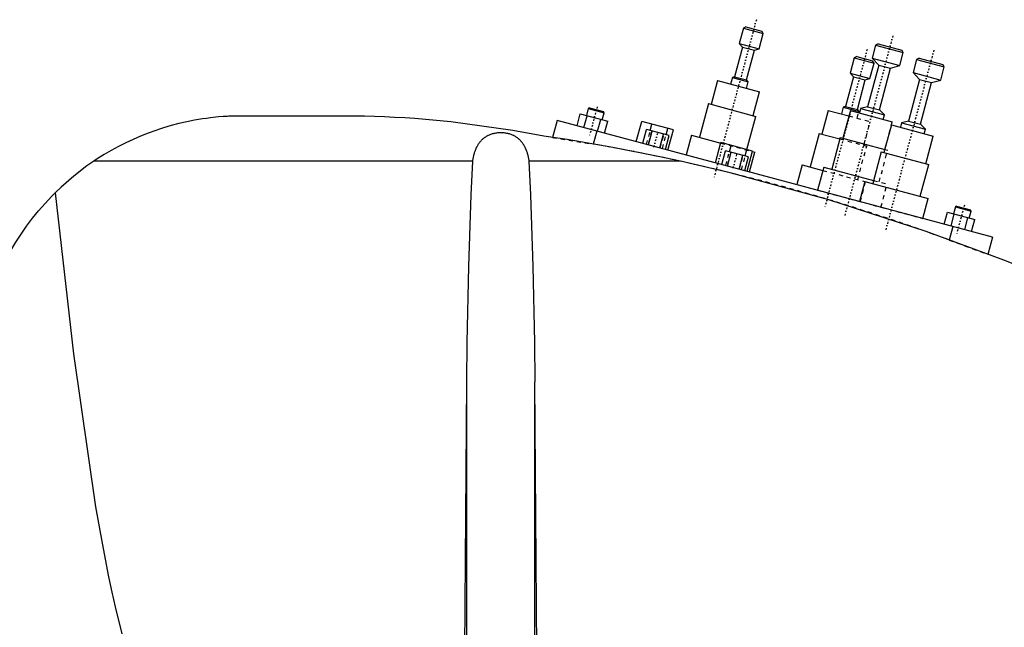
# Model space of a CAD drawing. Extents: x -174 to 502, y -319 to 558.
# Tile 6 of 9: x 123 to 363, y 186 to 335. Entities that reach past the tile are written whole.
import ezdxf

# ---------------------------------------------------------------- set-up
doc = ezdxf.new("R2010")
doc.units = 0
doc.linetypes.add('CENTER', pattern=[1.5, 0.45, -0.5, 0.05, -0.5])
doc.linetypes.add('DASHED', pattern=[2, 1, -1])
for name, color, linetype in [('AM_0', 7, 'CONTINUOUS'), ('AM_3', 7, 'DASHED'), ('AM_7', 7, 'CENTER')]:
    doc.layers.add(name, color=color, linetype=linetype)

msp = doc.modelspace()

# ---------------------------------------------------------------- linework, layer by layer
at = {"layer": 'AM_0', "color": 7, "linetype": 'CONTINUOUS'}
for p, q in [((299.21, 332.47), (298.2, 328.7)), ((299.82, 332.82), (299.21, 332.47)), ((299.21, 332.47), (304.04, 331.18)), ((299.82, 332.82), (303.69, 331.79)), ((304.04, 331.18), (303.69, 331.79)), ((303.03, 327.41), (304.04, 331.18)), ((299.01, 327.86), (297.07, 320.62)), ((298.2, 328.7), (299.01, 327.86)), ((298.2, 328.7), (303.03, 327.41)), ((299.01, 327.86), (301.91, 327.09)), ((299.97, 319.84), (301.91, 327.09)), ((301.91, 327.09), (303.03, 327.41)), ((331.45, 328.33), (330.6, 325.14)), ((332.07, 328.68), (331.45, 328.33)), ((331.45, 328.33), (338.22, 326.52)), ((332.07, 328.68), (337.86, 327.13)), ((338.22, 326.52), (337.86, 327.13)), ((326.26, 325.22), (325.25, 321.46)), ((326.87, 325.58), (326.26, 325.22)), ((326.26, 325.22), (331.09, 323.93)), ((326.87, 325.58), (330.73, 324.54)), ((330.6, 325.14), (332.22, 323.46)), ((330.6, 325.14), (337.36, 323.33)), ((331.09, 323.93), (330.73, 324.54)), ((337.36, 323.33), (338.22, 326.52)), ((341.45, 324.83), (340.6, 321.64)), ((342.07, 325.18), (341.45, 324.83)), ((341.45, 324.83), (348.22, 323.02)), ((342.07, 325.18), (347.86, 323.63)), ((332.22, 323.46), (329.5, 313.32)), ((330.08, 320.16), (331.09, 323.93)), ((332.22, 323.46), (335.12, 322.69)), ((332.4, 312.55), (335.12, 322.69)), ((335.12, 322.69), (337.36, 323.33)), ((347.36, 319.83), (348.22, 323.02)), ((348.22, 323.02), (347.86, 323.63)), ((292.88, 319.67), (291.33, 313.88)), ((292.88, 319.67), (303.12, 316.93)), ((296.51, 320.46), (296.07, 318.82)), ((297.07, 320.62), (296.51, 320.46)), ((296.51, 320.46), (300.37, 319.42)), ((297.07, 320.62), (299.97, 319.84)), ((300.37, 319.42), (299.97, 319.84)), ((326.06, 320.62), (324.12, 313.37)), ((325.25, 321.46), (326.06, 320.62)), ((325.25, 321.46), (330.08, 320.16)), ((326.06, 320.62), (328.95, 319.84)), ((327.01, 312.6), (328.95, 319.84)), ((328.95, 319.84), (330.08, 320.16)), ((342.22, 319.96), (339.5, 309.82)), ((340.6, 321.64), (342.22, 319.96)), ((340.6, 321.64), (347.36, 319.83)), ((342.22, 319.96), (345.12, 319.19)), ((345.12, 319.19), (347.36, 319.83)), ((299.93, 317.78), (300.37, 319.42)), ((342.4, 309.05), (345.12, 319.19)), ((301.57, 311.13), (303.12, 316.93)), ((261.34, 312.85), (260.89, 311.16)), ((261.65, 313.03), (261.34, 312.85)), ((261.34, 312.85), (265.21, 311.82)), ((261.65, 313.03), (265.03, 312.12)), ((290.65, 314.06), (288.45, 305.85)), ((290.65, 314.06), (302.24, 310.95)), ((319.93, 312.42), (318.37, 306.63)), ((319.93, 312.42), (324.97, 311.07)), ((323.56, 313.21), (323.12, 311.57)), ((324.12, 313.37), (323.56, 313.21)), ((323.56, 313.21), (327.42, 312.18)), ((324.12, 313.37), (327.01, 312.6)), ((327.42, 312.18), (327.01, 312.6)), ((327.82, 312.84), (327.54, 311.78)), ((329.5, 313.32), (327.82, 312.84)), ((327.82, 312.84), (333.62, 311.29)), ((329.5, 313.32), (332.4, 312.55)), ((333.62, 311.29), (332.4, 312.55)), ((205.5, 311), (174, 311)), ((258.61, 308.67), (259.39, 311.56)), ((259.39, 311.56), (266.08, 309.77)), ((260.29, 308.22), (261.06, 311.12)), ((263.63, 307.32), (264.41, 310.22)), ((264.75, 310.13), (265.21, 311.82)), ((265.21, 311.82), (265.03, 312.12)), ((300.07, 302.84), (302.24, 310.95)), ((325.32, 312.37), (323.5, 305.61)), ((325.32, 312.37), (335.55, 309.63)), ((327.33, 311.83), (327.42, 312.18)), ((333.33, 310.23), (333.62, 311.29)), ((253.75, 309.97), (252.64, 305.83)), ((360, 281.5), (253.75, 309.97)), ((265.3, 306.87), (266.08, 309.77)), ((273.07, 304.79), (274.39, 309.72)), ((282.11, 307.65), (274.39, 309.72)), ((274.62, 304.38), (275.53, 307.76)), ((281.11, 306.26), (275.53, 307.76)), ((276.48, 307.5), (276.89, 309.05)), ((280.34, 306.47), (280.76, 308.01)), ((280.79, 302.72), (282.11, 307.65)), ((335.32, 308.87), (333.5, 302.11)), ((335.32, 308.87), (345.55, 306.13)), ((335.35, 308.86), (335.55, 309.63)), ((337.82, 309.34), (337.54, 308.28)), ((339.5, 309.82), (337.82, 309.34)), ((337.82, 309.34), (343.62, 307.79)), ((339.5, 309.82), (342.4, 309.05)), ((343.62, 307.79), (342.4, 309.05)), ((343.33, 306.73), (343.62, 307.79)), ((263.41, 307.38), (262.55, 304.19)), ((276.02, 304), (276.93, 307.38)), ((278.81, 303.26), (279.71, 306.64)), ((280.2, 302.88), (281.11, 306.26)), ((286.52, 306.36), (285.23, 301.54)), ((286.52, 306.36), (293.68, 304.45)), ((317.7, 306.81), (315.5, 298.6)), ((317.7, 306.81), (322.74, 305.46)), ((322.83, 305.79), (320.76, 298.07)), ((322.83, 305.79), (333.71, 302.88)), ((343.74, 299.37), (345.55, 306.13)), ((292.39, 299.62), (293.71, 304.54)), ((301.43, 302.47), (293.71, 304.54)), ((295.8, 302.33), (296.21, 303.87)), ((299.66, 301.29), (300.08, 302.84)), ((293.94, 299.2), (294.85, 302.58)), ((300.43, 301.09), (294.85, 302.58)), ((295.34, 298.83), (296.24, 302.21)), ((298.13, 298.08), (299.03, 301.46)), ((299.52, 297.71), (300.43, 301.09)), ((300.11, 297.55), (301.43, 302.47)), ((300.68, 297.39), (301.98, 302.22)), ((301.41, 302.38), (301.98, 302.22)), ((332.83, 302.29), (330.76, 294.57)), ((332.83, 302.29), (344.42, 299.19)), ((233.13, 300), (140.66, 300)), ((283.81, 300), (246.87, 300)), ((313.57, 299.12), (312.27, 294.29)), ((313.57, 299.12), (318.6, 297.77)), ((318.83, 298.58), (317.31, 292.94)), ((318.83, 298.58), (330.97, 295.33)), ((342.35, 291.46), (344.42, 299.19)), ((328.83, 295.08), (327.52, 290.2)), ((328.83, 295.08), (344.28, 290.94)), ((342.97, 286.06), (344.28, 290.94)), ((350.93, 288.85), (350.48, 287.16)), ((351.24, 289.02), (350.93, 288.85)), ((350.93, 288.85), (354.8, 287.81)), ((351.24, 289.02), (354.62, 288.12)), ((348.2, 284.66), (348.98, 287.56)), ((348.98, 287.56), (355.67, 285.77)), ((349.88, 284.21), (350.65, 287.11)), ((353.22, 283.32), (354, 286.21)), ((354.34, 286.12), (354.8, 287.81)), ((354.8, 287.81), (354.62, 288.12)), ((350.34, 284.09), (349.45, 280.77)), ((354.89, 282.87), (355.67, 285.77)), ((360, 281.5), (358.87, 277.27)), ((230.88, 137.05), (231.67, 246.12)), ((231.67, 137.05), (231.67, 246.12)), ((249.12, 137.05), (248.33, 246.12)), ((248.33, 137.05), (248.33, 246.12))]:
    msp.add_line(p, q, dxfattribs=at)
for points in [[(174, 311, 0), (173.84, 310.99, 0), (173.51, 310.98, 0), (173.18, 310.96, 0), (173.02, 310.95, 0), (172.85, 310.94, 0), (172.53, 310.92, 0), (172.2, 310.89, 0), (171.06, 310.8, 0), (169.12, 310.6, 0), (168.16, 310.47, 0), (167.2, 310.33, 0), (165.27, 310.01, 0), (163.36, 309.63, 0), (161.45, 309.2, 0), (159.56, 308.7, 0), (157.67, 308.14, 0), (156.73, 307.84, 0), (155.79, 307.53, 0), (153.92, 306.86, 0), (152.08, 306.13, 0), (150.25, 305.34, 0), (148.44, 304.49, 0), (146.66, 303.59, 0), (145.78, 303.11, 0), (144.91, 302.63, 0), (143.18, 301.62, 0), (141.49, 300.55, 0), (140.66, 300, 0)], [(250.5, 306.15, 0), (242.95, 307.54, 0), (227.81, 309.63, 0), (219.04, 310.41, 0), (216.55, 310.57, 0), (214.08, 310.71, 0), (212.84, 310.77, 0), (211.61, 310.82, 0), (209.16, 310.91, 0), (206.72, 310.98, 0), (205.5, 311, 0)], [(233.13, 300, 0), (233.14, 300.1, 0), (233.17, 300.31, 0), (233.21, 300.51, 0), (233.23, 300.61, 0), (233.25, 300.72, 0), (233.29, 300.92, 0), (233.33, 301.12, 0), (233.38, 301.32, 0), (233.43, 301.52, 0), (233.48, 301.72, 0), (233.51, 301.82, 0), (233.54, 301.92, 0), (233.6, 302.12, 0), (233.66, 302.31, 0), (233.72, 302.5, 0), (233.79, 302.69, 0), (233.87, 302.88, 0), (233.9, 302.97, 0), (233.94, 303.06, 0), (234.02, 303.24, 0), (234.11, 303.42, 0), (234.15, 303.51, 0), (234.2, 303.59, 0), (234.29, 303.77, 0), (234.38, 303.93, 0), (234.43, 304.02, 0), (234.48, 304.1, 0), (234.59, 304.26, 0), (234.7, 304.42, 0), (234.81, 304.57, 0), (234.93, 304.72, 0), (235.05, 304.87, 0), (235.11, 304.94, 0), (235.17, 305.01, 0), (235.3, 305.15, 0), (235.43, 305.28, 0), (235.57, 305.41, 0), (235.71, 305.54, 0), (235.86, 305.66, 0), (235.93, 305.71, 0), (236.01, 305.77, 0), (236.16, 305.88, 0), (236.32, 305.99, 0), (236.48, 306.09, 0), (236.65, 306.19, 0), (236.83, 306.28, 0), (236.92, 306.33, 0), (237.01, 306.37, 0), (237.2, 306.46, 0), (237.39, 306.54, 0), (237.59, 306.61, 0), (237.79, 306.68, 0), (238, 306.74, 0), (238.1, 306.77, 0), (238.2, 306.8, 0), (238.41, 306.85, 0), (238.62, 306.89, 0), (238.84, 306.93, 0), (239.05, 306.96, 0), (239.26, 306.98, 0), (239.37, 306.99, 0), (239.48, 307, 0), (239.69, 307.01, 0), (239.9, 307.02, 0), (240, 307.02, 0), (240.1, 307.02, 0), (240.31, 307.01, 0), (240.52, 307, 0), (240.63, 306.99, 0), (240.74, 306.98, 0), (240.95, 306.96, 0), (241.16, 306.93, 0), (241.38, 306.89, 0), (241.59, 306.85, 0), (241.8, 306.8, 0), (241.9, 306.77, 0), (242, 306.74, 0), (242.21, 306.68, 0), (242.41, 306.61, 0), (242.61, 306.54, 0), (242.8, 306.46, 0), (242.99, 306.37, 0), (243.08, 306.33, 0), (243.17, 306.28, 0), (243.35, 306.19, 0), (243.52, 306.09, 0), (243.68, 305.99, 0), (243.84, 305.88, 0), (243.99, 305.77, 0), (244.07, 305.71, 0), (244.14, 305.66, 0), (244.29, 305.54, 0), (244.43, 305.41, 0), (244.57, 305.28, 0), (244.7, 305.15, 0), (244.83, 305.01, 0), (244.89, 304.94, 0), (244.95, 304.87, 0), (245.07, 304.72, 0), (245.19, 304.57, 0), (245.3, 304.42, 0), (245.41, 304.26, 0), (245.52, 304.1, 0), (245.57, 304.02, 0), (245.62, 303.93, 0), (245.71, 303.77, 0), (245.8, 303.59, 0), (245.85, 303.51, 0), (245.89, 303.42, 0), (245.98, 303.24, 0), (246.06, 303.06, 0), (246.1, 302.97, 0), (246.13, 302.88, 0), (246.21, 302.69, 0), (246.28, 302.5, 0), (246.34, 302.31, 0), (246.4, 302.12, 0), (246.46, 301.92, 0), (246.49, 301.82, 0), (246.52, 301.72, 0), (246.57, 301.52, 0), (246.62, 301.32, 0), (246.67, 301.12, 0), (246.71, 300.92, 0), (246.75, 300.72, 0), (246.77, 300.61, 0), (246.79, 300.51, 0), (246.83, 300.31, 0), (246.86, 300.1, 0), (246.87, 300, 0)], [(283.81, 300, 0), (278.39, 301.16, 0), (267.37, 303.33, 0), (256.16, 305.27, 0), (250.5, 306.15, 0)], [(140.66, 300, 0), (138.99, 298.84, 0), (135.77, 296.37, 0), (132.71, 293.71, 0), (131.25, 292.3, 0)], [(231.67, 246.12, 0), (231.81, 255.73, 0), (232.22, 274.34, 0), (232.79, 291.8, 0), (233.13, 300, 0)], [(246.87, 300, 0), (247.21, 291.8, 0), (247.78, 274.34, 0), (248.19, 255.73, 0), (248.33, 246.12, 0)], [(355.5, 278.5, 0), (343.79, 282.83, 0), (320.06, 290.59, 0), (295.97, 297.17, 0), (283.81, 300, 0)], [(112.5, 254.62, 0), (112.67, 255.85, 0), (113.09, 258.26, 0), (113.59, 260.63, 0), (113.87, 261.8, 0), (114.17, 262.96, 0), (114.83, 265.25, 0), (115.57, 267.5, 0), (116.39, 269.72, 0), (117.29, 271.89, 0), (118.26, 274.04, 0), (118.78, 275.1, 0), (119.31, 276.14, 0), (120.44, 278.21, 0), (121.64, 280.24, 0), (122.92, 282.23, 0), (124.27, 284.17, 0), (125.7, 286.07, 0), (126.44, 287, 0), (127.2, 287.91, 0), (128.77, 289.71, 0), (130.4, 291.45, 0), (131.25, 292.3, 0)], [(131.25, 292.3, 0), (135.67, 253.02, 0), (141.08, 215.68, 0), (142.67, 206.74, 0), (144.27, 198.59, 0), (145.07, 194.81, 0), (145.88, 191.23, 0), (147.51, 184.67, 0)], [(398.5, 261.01, 0), (391.43, 264.15, 0), (377.17, 270.17, 0), (362.76, 275.82, 0), (355.5, 278.5, 0)]]:
    msp.add_polyline3d(points, dxfattribs=at)
at = {"layer": 'AM_3', "color": 6, "linetype": 'DASHED'}
for p, q in [((324.97, 311.07), (330.17, 309.68)), ((326.98, 310.54), (327.33, 311.83)), ((328.61, 303.89), (330.17, 309.68)), ((333.74, 302.87), (335.35, 308.86)), ((252.64, 305.83), (262.55, 304.19)), ((275.57, 304.12), (276.48, 307.5)), ((276.82, 307.41), (275.92, 304.03)), ((278.91, 303.23), (279.82, 306.61)), ((279.44, 303.09), (280.34, 306.47)), ((322.74, 305.46), (329.29, 303.7)), ((293.68, 304.45), (301.41, 302.38)), ((300.04, 302.74), (300.07, 302.84)), ((327.09, 295.49), (329.29, 303.7)), ((333.71, 302.88), (334.42, 302.69)), ((294.89, 298.95), (295.8, 302.33)), ((296.14, 302.23), (295.23, 298.85)), ((298.23, 298.05), (299.13, 301.43)), ((298.76, 297.91), (299.66, 301.29)), ((332.35, 294.96), (334.42, 302.69)), ((318.6, 297.77), (329.02, 294.98)), ((327.73, 290.15), (329.02, 294.98)), ((330.97, 295.33), (334.28, 294.44)), ((332.77, 288.8), (334.28, 294.44)), ((317.31, 292.94), (342.97, 286.06)), ((349.45, 280.77), (358.87, 277.27))]:
    msp.add_line(p, q, dxfattribs=at)
msp.add_arc((176.43, -188.33), 500, 69.754, 80.0812, dxfattribs=at)
at = {"layer": 'AM_7', "color": 4, "linetype": 'CENTER'}
for p, q in [((302.36, 334.55), (291.96, 295.77)), ((335.69, 330.62), (323.95, 286.79)), ((329.4, 327.3), (319.01, 288.52)), ((345.69, 327.12), (333.95, 283.29)), ((263.54, 313.32), (261.67, 306.34)), ((277.37, 303.46), (278.36, 307.18)), ((296.69, 298.28), (297.68, 302)), ((353.13, 289.31), (351.26, 282.34))]:
    msp.add_line(p, q, dxfattribs=at)

doc.saveas('drawing.dxf')
